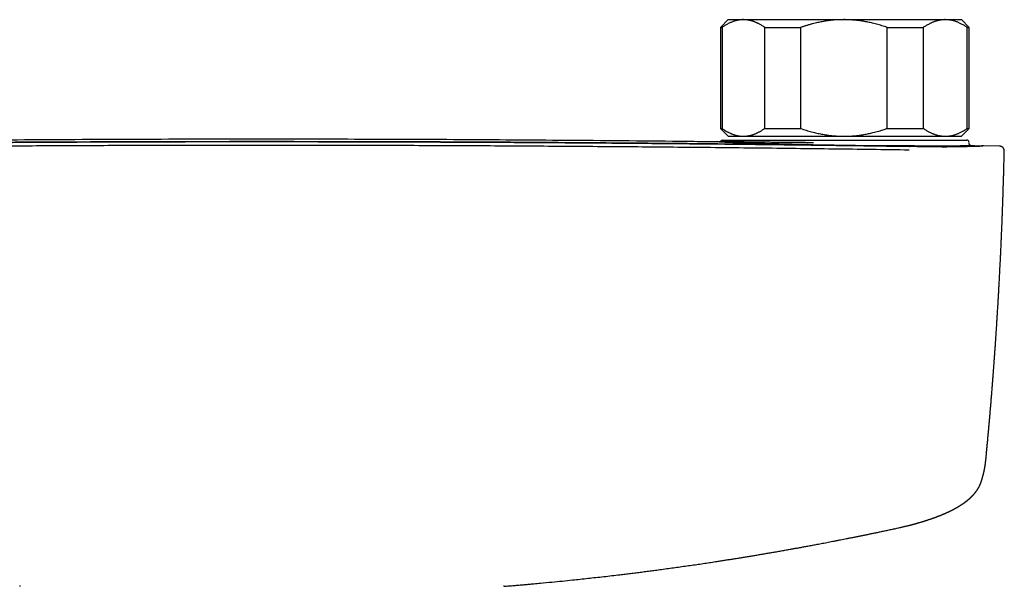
# Model space of a CAD drawing. Header units: millimetres. Extents: x 8 to 749, y 12 to 447.
# Tile 12 of 29: x 358 to 485, y 198 to 271. Entities that reach past the tile are written whole.
import ezdxf

# ---------------------------------------------------------------- set-up
doc = ezdxf.new("R2010")
doc.units = ezdxf.units.MM

msp = doc.modelspace()

# ---------------------------------------------------------------- linework, layer by layer
at = {"color": 7, "linetype": 'Continuous', "lineweight": 30}
for p, q in [((449.16, 270.86), (448.16, 269.86)), ((449.16, 270.86), (451.1, 270.86)), ((451.1, 270.86), (464.03, 270.86)), ((464.03, 270.86), (477.08, 270.86)), ((477.08, 270.86), (479.16, 270.86)), ((480.16, 269.86), (479.16, 270.86)), ((448.16, 269.86), (448.16, 256.86)), ((448.16, 269.86), (448.36, 269.86)), ((448.36, 269.86), (448.36, 256.86)), ((453.85, 269.86), (458.47, 269.86)), ((453.85, 256.86), (453.85, 269.86)), ((458.47, 269.86), (458.47, 256.86)), ((469.6, 269.86), (474.26, 269.86)), ((469.6, 256.86), (469.6, 269.86)), ((474.26, 269.86), (474.26, 256.86)), ((479.91, 256.86), (479.91, 269.86)), ((479.91, 269.86), (480.16, 269.86)), ((480.16, 256.86), (480.16, 269.86)), ((448.16, 256.86), (449.16, 255.86)), ((448.16, 256.86), (448.36, 256.86)), ((453.85, 256.86), (458.47, 256.86)), ((469.6, 256.86), (474.26, 256.86)), ((479.16, 255.86), (480.16, 256.86)), ((479.91, 256.86), (480.16, 256.86)), ((448.46, 255.36), (479.86, 255.36)), ((449.16, 255.86), (451.1, 255.86)), ((451.1, 255.86), (464.03, 255.86)), ((464.03, 255.86), (477.08, 255.86)), ((477.08, 255.86), (479.16, 255.86)), ((480.16, 254.9), (480.15, 254.92)), ((480.16, 254.92), (480.16, 255.02)), ((473.41, 254.54), (473.16, 254.54)), ((480.68, 254.63), (480.37, 254.64)), ((480.69, 254.63), (480.68, 254.63)), ((481.98, 254.61), (481.97, 254.61)), ((484.08, 254.57), (481.99, 254.61)), ((484.08, 254.57), (484.08, 254.57)), ((484.68, 253.95), (484.68, 253.95)), ((358.07, 197.92), (357.97, 197.93)), ((420.34, 197.93), (420.25, 197.92))]:
    msp.add_line(p, q, dxfattribs=at)
at = {"color": 7, "linetype": 'Continuous', "lineweight": 30, "flags": 128}
msp.add_lwpolyline([(472.19, 254.55), (472.19, 254.56), (472.19, 254.56)], dxfattribs=at)
at = {"color": 7, "linetype": 'Continuous', "lineweight": 30}
for centre, start, end in [((448.46, 255.06), 90, 146.1465), ((479.86, 255.06), 0, 90)]:
    msp.add_arc(centre, 0.3, start, end, dxfattribs=at)
for points, knots in [([(451.1, 270.86), (451.07, 270.86), (450.98, 270.86), (450.83, 270.85), (450.65, 270.83), (450.48, 270.8), (450.3, 270.77), (450.12, 270.73), (449.95, 270.68), (449.77, 270.62), (449.6, 270.55), (449.43, 270.48), (449.25, 270.39), (449.07, 270.3), (448.89, 270.2), (448.71, 270.09), (448.54, 269.98), (448.42, 269.9), (448.36, 269.86)], [0, 0, 0, 0, 0.034083, 0.097391, 0.160725, 0.224069, 0.287405, 0.350715, 0.414003, 0.477313, 0.540632, 0.603946, 0.667238, 0.733776, 0.800332, 0.866897, 0.933458, 1, 1, 1, 1]), ([(453.85, 269.86), (453.78, 269.91), (453.63, 270.01), (453.44, 270.13), (453.27, 270.23), (453.12, 270.31), (452.98, 270.38), (452.86, 270.44), (452.74, 270.49), (452.63, 270.54), (452.52, 270.59), (452.4, 270.63), (452.29, 270.66), (452.18, 270.7), (452.05, 270.74), (451.91, 270.77), (451.75, 270.8), (451.59, 270.83), (451.43, 270.84), (451.27, 270.85), (451.16, 270.86), (451.1, 270.86)], [0, 0, 0, 0, 0.081942, 0.163883, 0.218632, 0.273383, 0.328131, 0.369386, 0.41064, 0.451925, 0.493209, 0.534004, 0.574798, 0.615626, 0.656453, 0.713592, 0.770737, 0.827876, 0.885248, 0.942628, 1, 1, 1, 1]), ([(464.03, 270.86), (463.91, 270.86), (463.66, 270.85), (463.29, 270.84), (462.92, 270.82), (462.55, 270.78), (462.2, 270.75), (461.87, 270.7), (461.56, 270.65), (461.25, 270.6), (460.95, 270.54), (460.65, 270.48), (460.32, 270.4), (459.97, 270.32), (459.59, 270.21), (459.21, 270.1), (458.84, 269.98), (458.59, 269.9), (458.47, 269.86)], [0, 0, 0, 0, 0.065449, 0.130926, 0.196415, 0.261894, 0.327345, 0.382403, 0.437466, 0.492525, 0.54654, 0.60056, 0.654576, 0.723644, 0.792733, 0.861832, 0.930927, 1, 1, 1, 1]), ([(469.6, 269.86), (469.49, 269.9), (469.26, 269.97), (468.92, 270.08), (468.57, 270.19), (468.22, 270.28), (467.89, 270.37), (467.58, 270.44), (467.28, 270.51), (466.98, 270.57), (466.69, 270.62), (466.39, 270.67), (466.07, 270.72), (465.72, 270.76), (465.34, 270.8), (464.97, 270.83), (464.59, 270.85), (464.28, 270.86), (464.09, 270.86), (464.03, 270.86)], [0, 0, 0, 0, 0.063626, 0.127269, 0.190915, 0.254554, 0.318177, 0.37151, 0.424847, 0.47818, 0.530958, 0.583741, 0.636519, 0.702912, 0.769334, 0.835765, 0.902186, 0.968576, 1, 1, 1, 1]), ([(477.08, 270.86), (477.05, 270.86), (476.96, 270.86), (476.8, 270.85), (476.62, 270.83), (476.44, 270.8), (476.26, 270.77), (476.09, 270.73), (475.93, 270.68), (475.77, 270.64), (475.62, 270.58), (475.48, 270.52), (475.33, 270.46), (475.17, 270.39), (475, 270.3), (474.81, 270.2), (474.63, 270.09), (474.44, 269.98), (474.32, 269.9), (474.26, 269.86)], [0, 0, 0, 0, 0.034083, 0.097391, 0.160725, 0.224069, 0.287405, 0.350714, 0.403934, 0.457159, 0.510379, 0.562664, 0.614953, 0.667239, 0.733776, 0.800332, 0.866897, 0.933458, 1, 1, 1, 1]), ([(479.91, 269.86), (479.85, 269.9), (479.73, 269.98), (479.55, 270.09), (479.37, 270.2), (479.18, 270.3), (479.01, 270.38), (478.85, 270.46), (478.69, 270.53), (478.54, 270.59), (478.38, 270.64), (478.23, 270.69), (478.06, 270.74), (477.88, 270.78), (477.68, 270.81), (477.48, 270.84), (477.28, 270.85), (477.15, 270.86), (477.08, 270.86)], [0, 0, 0, 0, 0.065617, 0.131252, 0.19689, 0.262521, 0.328134, 0.383158, 0.438187, 0.493212, 0.547625, 0.602042, 0.656455, 0.725142, 0.793864, 0.862595, 0.931314, 1, 1, 1, 1]), ([(448.36, 256.86), (448.43, 256.81), (448.58, 256.71), (448.77, 256.58), (448.94, 256.48), (449.09, 256.4), (449.23, 256.33), (449.35, 256.27), (449.47, 256.22), (449.58, 256.17), (449.71, 256.12), (449.87, 256.06), (450.04, 256.01), (450.22, 255.96), (450.39, 255.92), (450.57, 255.89), (450.75, 255.87), (450.93, 255.86), (451.05, 255.86), (451.1, 255.86)], [0, 0, 0, 0, 0.081942, 0.163884, 0.218632, 0.273385, 0.328133, 0.369387, 0.410642, 0.451927, 0.493211, 0.556283, 0.61937, 0.682456, 0.745526, 0.809135, 0.872763, 0.936391, 1, 1, 1, 1]), ([(451.1, 255.86), (451.14, 255.86), (451.22, 255.86), (451.35, 255.86), (451.5, 255.88), (451.64, 255.89), (451.79, 255.92), (451.94, 255.95), (452.07, 255.98), (452.2, 256.02), (452.31, 256.05), (452.42, 256.09), (452.53, 256.13), (452.63, 256.17), (452.74, 256.22), (452.85, 256.27), (452.97, 256.33), (453.11, 256.4), (453.26, 256.48), (453.41, 256.56), (453.55, 256.66), (453.7, 256.75), (453.8, 256.82), (453.85, 256.86)], [0, 0, 0, 0, 0.034083, 0.086761, 0.139444, 0.192122, 0.244984, 0.297852, 0.350715, 0.390615, 0.430516, 0.470448, 0.51038, 0.549581, 0.588783, 0.628011, 0.667239, 0.722631, 0.778028, 0.83342, 0.888946, 0.944474, 1, 1, 1, 1]), ([(458.47, 256.86), (458.58, 256.82), (458.82, 256.74), (459.18, 256.62), (459.53, 256.52), (459.89, 256.42), (460.23, 256.33), (460.56, 256.25), (460.86, 256.19), (461.17, 256.13), (461.48, 256.07), (461.78, 256.02), (462.11, 255.98), (462.48, 255.94), (462.86, 255.9), (463.25, 255.88), (463.64, 255.86), (463.9, 255.86), (464.03, 255.86)], [0, 0, 0, 0, 0.0656167, 0.1312516, 0.1968903, 0.2625206, 0.3281335, 0.3831583, 0.4381873, 0.4932116, 0.5476246, 0.6020424, 0.656455, 0.7251424, 0.7938638, 0.8625954, 0.9313145, 1, 1, 1, 1]), ([(464.03, 255.86), (464.09, 255.86), (464.27, 255.86), (464.57, 255.86), (464.93, 255.88), (465.29, 255.91), (465.65, 255.94), (465.99, 255.98), (466.31, 256.03), (466.61, 256.08), (466.91, 256.13), (467.2, 256.19), (467.49, 256.25), (467.81, 256.32), (468.15, 256.41), (468.52, 256.51), (468.88, 256.62), (469.24, 256.73), (469.48, 256.82), (469.6, 256.86)], [0, 0, 0, 0, 0.031424, 0.094899, 0.158401, 0.221913, 0.285416, 0.348893, 0.402256, 0.455625, 0.508989, 0.561409, 0.613834, 0.666254, 0.732989, 0.799742, 0.866504, 0.933261, 1, 1, 1, 1]), ([(474.26, 256.86), (474.32, 256.82), (474.44, 256.74), (474.62, 256.62), (474.8, 256.52), (474.98, 256.42), (475.16, 256.33), (475.32, 256.25), (475.48, 256.19), (475.63, 256.13), (475.79, 256.07), (475.94, 256.02), (476.11, 255.98), (476.29, 255.94), (476.49, 255.9), (476.69, 255.88), (476.89, 255.86), (477.02, 255.86), (477.08, 255.86)], [0, 0, 0, 0, 0.0656167, 0.1312516, 0.1968903, 0.2625206, 0.3281335, 0.3831583, 0.4381873, 0.4932116, 0.5476246, 0.6020424, 0.656455, 0.7251424, 0.7938638, 0.8625954, 0.9313145, 1, 1, 1, 1]), ([(477.08, 255.86), (477.12, 255.86), (477.21, 255.86), (477.37, 255.87), (477.55, 255.88), (477.73, 255.91), (477.91, 255.94), (478.08, 255.98), (478.24, 256.03), (478.4, 256.08), (478.55, 256.13), (478.69, 256.19), (478.84, 256.25), (479, 256.32), (479.17, 256.41), (479.36, 256.51), (479.54, 256.62), (479.73, 256.73), (479.85, 256.82), (479.91, 256.86)], [0, 0, 0, 0, 0.034083, 0.097391, 0.160725, 0.224069, 0.287405, 0.350714, 0.403934, 0.457159, 0.510379, 0.562664, 0.614953, 0.667239, 0.733776, 0.800332, 0.866897, 0.933458, 1, 1, 1, 1]), ([(472.19, 254.55), (472.12, 254.55), (471.98, 254.56), (471.77, 254.56), (471.57, 254.56), (471.38, 254.57), (471.2, 254.57), (471.03, 254.57), (470.86, 254.57), (470.71, 254.57), (470.56, 254.58), (470.41, 254.58), (470.28, 254.58), (470.15, 254.58), (470.04, 254.58), (469.89, 254.59), (469.72, 254.59), (469.5, 254.59), (469.29, 254.59), (469.07, 254.6), (468.76, 254.6), (468.36, 254.61), (467.87, 254.61), (467.37, 254.62), (466.45, 254.63), (465.1, 254.65), (463.22, 254.68), (461.22, 254.7), (459.11, 254.73), (456.77, 254.76), (454.18, 254.79), (451.35, 254.82), (448.52, 254.85), (445.67, 254.88), (442.81, 254.91), (439.92, 254.93), (437.03, 254.96), (434.14, 254.98), (431.25, 255), (428.36, 255.02), (425.47, 255.04), (422.58, 255.06), (419.69, 255.08), (416.8, 255.09), (413.91, 255.1), (411.01, 255.12), (408.12, 255.13), (405.31, 255.13), (402.58, 255.14), (399.93, 255.15), (397.27, 255.15), (394.62, 255.15), (391.97, 255.16), (389.24, 255.16), (386.43, 255.16), (383.54, 255.15), (380.66, 255.15), (377.77, 255.15), (374.9, 255.14), (372.05, 255.13), (369.21, 255.12), (366.38, 255.11), (363.53, 255.1), (360.65, 255.09), (357.76, 255.07), (354.87, 255.06), (351.98, 255.04), (349.09, 255.02), (346.2, 255), (343.31, 254.97), (340.42, 254.95), (337.53, 254.93), (334.65, 254.9), (331.76, 254.87), (328.87, 254.84), (325.99, 254.81), (323.08, 254.78), (320.14, 254.74), (317.18, 254.71), (314.56, 254.67), (312.27, 254.64), (310.89, 254.62), (310.08, 254.61), (309.86, 254.61), (309.63, 254.61), (309.46, 254.6), (309.33, 254.6), (309.25, 254.6), (309.17, 254.6), (309.09, 254.6), (309, 254.6), (308.9, 254.6), (308.79, 254.59), (308.68, 254.59), (308.56, 254.59), (308.43, 254.59), (308.29, 254.59), (308.14, 254.58), (307.98, 254.58), (307.82, 254.58), (307.64, 254.58), (307.46, 254.58), (307.26, 254.57), (307.05, 254.57), (306.83, 254.57), (306.6, 254.56), (306.37, 254.56), (306.2, 254.56), (306.12, 254.56)], [0, 0, 0, 0, 0.0013015, 0.0025511, 0.0037486, 0.0048941, 0.0059875, 0.007029, 0.0080184, 0.0089558, 0.0098821, 0.0107512, 0.0115633, 0.0123183, 0.0130162, 0.013657, 0.0149283, 0.0162083, 0.0175018, 0.0188089, 0.0201294, 0.023116, 0.0261096, 0.0291031, 0.0320966, 0.0427879, 0.0534791, 0.0662067, 0.0789343, 0.0916619, 0.1087077, 0.1257536, 0.1427994, 0.1598453, 0.177239, 0.1946327, 0.2120264, 0.2294202, 0.2468139, 0.2642076, 0.2816013, 0.298995, 0.3163887, 0.3337825, 0.3511762, 0.3685699, 0.3859637, 0.4033574, 0.4193017, 0.4352459, 0.4511902, 0.4671345, 0.4830788, 0.4990231, 0.5163789, 0.5337347, 0.5510905, 0.5684463, 0.5858022, 0.6028481, 0.619894, 0.6369399, 0.6539858, 0.6713796, 0.6887733, 0.7061671, 0.7235609, 0.7409547, 0.7583485, 0.7757423, 0.7931361, 0.8105298, 0.8279236, 0.8453174, 0.8627112, 0.880105, 0.8974988, 0.9153565, 0.9332141, 0.9510718, 0.9628578, 0.9746439, 0.9760737, 0.9774609, 0.9788055, 0.9801074, 0.9806072, 0.9811005, 0.9815872, 0.9820758, 0.9826101, 0.9831959, 0.9838333, 0.9845223, 0.985263, 0.9860552, 0.9868991, 0.9877945, 0.9887416, 0.9897402, 0.9907905, 0.9918924, 0.993102, 0.9943684, 0.9956913, 0.9970709, 0.9985071, 1, 1, 1, 1]), ([(306.12, 254.56), (308.05, 254.59), (311.91, 254.64), (317.71, 254.72), (323.52, 254.79), (329.32, 254.85), (335.13, 254.91), (340.94, 254.96), (346.76, 255), (352.34, 255.04), (357.69, 255.07), (362.81, 255.1), (367.93, 255.12), (372.85, 255.14), (377.56, 255.15), (381.89, 255.16), (385.3, 255.16), (387.46, 255.16), (388.41, 255.16), (388.79, 255.16), (388.93, 255.16), (388.98, 255.16), (389.02, 255.16), (389.07, 255.16), (389.11, 255.16), (389.27, 255.16), (389.57, 255.16), (390.01, 255.16), (390.49, 255.16), (391.02, 255.16), (391.59, 255.16), (392.2, 255.16), (392.84, 255.16), (393.53, 255.16), (394.26, 255.16), (395.01, 255.16), (395.79, 255.16), (396.61, 255.15), (397.47, 255.15), (398.37, 255.15), (399.29, 255.15), (400.25, 255.15), (401.25, 255.15), (402.29, 255.14), (403.38, 255.14), (404.52, 255.14), (405.69, 255.14), (406.9, 255.13), (408.16, 255.13), (409.45, 255.12), (410.78, 255.12), (412.15, 255.11), (413.56, 255.11), (415.01, 255.1), (416.5, 255.09), (418.03, 255.09), (419.59, 255.08), (421.21, 255.07), (422.89, 255.06), (424.62, 255.05), (426.19, 255.04), (427.58, 255.03), (428.74, 255.02), (429.55, 255.02), (430, 255.01), (430.15, 255.01), (430.29, 255.01), (430.43, 255.01), (430.58, 255.01), (431.33, 255), (432.69, 254.99), (434.64, 254.98), (436.54, 254.96), (438.41, 254.95), (440.23, 254.93), (442, 254.92), (443.73, 254.9), (445.41, 254.88), (447.07, 254.87), (448.71, 254.85), (450.31, 254.83), (451.88, 254.82), (453.41, 254.8), (454.9, 254.78), (456.35, 254.77), (457.76, 254.75), (459.14, 254.73), (460.47, 254.72), (461.77, 254.7), (463.03, 254.68), (464.25, 254.67), (465.43, 254.65), (466.61, 254.64), (467.79, 254.62), (468.95, 254.6), (470.08, 254.59), (471.15, 254.57), (471.85, 254.56), (472.19, 254.56)], [0, 0, 0, 0, 0.0350024, 0.0700045, 0.1050063, 0.1400079, 0.1750092, 0.2100101, 0.2450107, 0.2800108, 0.3108105, 0.3416099, 0.3724088, 0.4032073, 0.4303097, 0.4574116, 0.4812609, 0.4917546, 0.4963718, 0.4984033, 0.4986693, 0.4989354, 0.4992014, 0.4994675, 0.4997335, 0.4999995, 0.502377, 0.5050208, 0.5079309, 0.5111072, 0.5145498, 0.51819, 0.5220872, 0.5262411, 0.5306519, 0.5351179, 0.5398195, 0.5447568, 0.5499298, 0.5553384, 0.5608799, 0.5666487, 0.5726448, 0.5788683, 0.5854531, 0.5922746, 0.5993328, 0.6066277, 0.6141593, 0.6219276, 0.6299326, 0.6381743, 0.6466526, 0.6553677, 0.6643195, 0.673508, 0.6829331, 0.692595, 0.7027607, 0.713176, 0.7238407, 0.731016, 0.7383, 0.7447999, 0.7456573, 0.7465161, 0.7473764, 0.7482381, 0.7491013, 0.7499659, 0.7619092, 0.7736222, 0.7851051, 0.7963579, 0.8073805, 0.8179822, 0.828362, 0.8385197, 0.8484554, 0.8583651, 0.8680436, 0.8774909, 0.8867071, 0.8956921, 0.904446, 0.9129687, 0.9212603, 0.9293207, 0.93715, 0.9447481, 0.9521151, 0.959251, 0.9661557, 0.9734839, 0.9805324, 0.9873013, 0.9937905, 1, 1, 1, 1]), ([(448.04, 255.12), (446.95, 255.13), (443.38, 255.18), (437.34, 255.24), (430.13, 255.3), (423.13, 255.35), (416.34, 255.4), (409.54, 255.43), (402.75, 255.45), (395.95, 255.47), (388.95, 255.47), (381.75, 255.47), (374.33, 255.45), (366.92, 255.42), (359.51, 255.38), (352.1, 255.33), (344.68, 255.27), (337.48, 255.2), (332.67, 255.15), (330.33, 255.12), (330.26, 255.12)], [0, 0, 0, 0, 0.027952, 0.090885, 0.153819, 0.211508, 0.269198, 0.326888, 0.384578, 0.442268, 0.499959, 0.562894, 0.625828, 0.688763, 0.751698, 0.814632, 0.877566, 0.940499, 0.998188, 1, 1, 1, 1]), ([(460.03, 254.76), (459.81, 254.76), (459.39, 254.77), (458.76, 254.78), (458.14, 254.8), (457.53, 254.81), (456.87, 254.82), (456.19, 254.84), (455.48, 254.86), (454.78, 254.88), (454.16, 254.89), (453.6, 254.91), (453.1, 254.92), (452.62, 254.93), (452.17, 254.95), (451.73, 254.96), (451.31, 254.97), (450.91, 254.99), (450.54, 255), (450.2, 255.01), (449.88, 255.02), (449.58, 255.03), (449.31, 255.04), (449.06, 255.05), (448.84, 255.06), (448.64, 255.07), (448.47, 255.08), (448.33, 255.09), (448.21, 255.09), (448.11, 255.1), (448.04, 255.1), (447.99, 255.11), (447.98, 255.11), (448, 255.11), (448.02, 255.12), (448.03, 255.12)], [0, 0, 0, 0, 0.029296, 0.058686, 0.088226, 0.11797, 0.14797, 0.184953, 0.221961, 0.259087, 0.296425, 0.326219, 0.355881, 0.385459, 0.414999, 0.44455, 0.474299, 0.503805, 0.533119, 0.562299, 0.5914, 0.620412, 0.64952, 0.678779, 0.708247, 0.737979, 0.767413, 0.796847, 0.826321, 0.855869, 0.885526, 0.923266, 0.960642, 0.99772, 1, 1, 1, 1]), ([(448.21, 255.22), (448.2, 255.22), (448.19, 255.2), (448.16, 255.18), (448.14, 255.16), (448.12, 255.15), (448.1, 255.14), (448.09, 255.13), (448.07, 255.13), (448.06, 255.12), (448.05, 255.12), (448.05, 255.12), (448.04, 255.12), (448.04, 255.12), (448.03, 255.12), (448.03, 255.12), (448.02, 255.12), (448.02, 255.12), (448.02, 255.12), (448.02, 255.12), (448.02, 255.12)], [0, 0, 0, 0, 0.037801, 0.086356, 0.128787, 0.165319, 0.200331, 0.23927, 0.299328, 0.343453, 0.379222, 0.413687, 0.446856, 0.478736, 0.509337, 0.60682, 0.699363, 0.79615, 0.897197, 1, 1, 1, 1]), ([(448.21, 255.22), (448.21, 255.22), (448.21, 255.22), (448.25, 255.22), (448.33, 255.21), (448.47, 255.21), (448.66, 255.2), (448.89, 255.19), (449.16, 255.19), (449.49, 255.18), (449.88, 255.18), (450.33, 255.17), (450.85, 255.16), (451.44, 255.15), (452.06, 255.14), (452.69, 255.14), (453.32, 255.13), (454.01, 255.12), (454.74, 255.11), (455.52, 255.1), (456.35, 255.09), (457.22, 255.09), (458.14, 255.08), (459.11, 255.07), (459.77, 255.06), (460.11, 255.06)], [0, 0, 0, 0, 0.024326, 0.061858, 0.101348, 0.142794, 0.1862, 0.225788, 0.266878, 0.30947, 0.353564, 0.399162, 0.446263, 0.494868, 0.544978, 0.586151, 0.628287, 0.671385, 0.715446, 0.76047, 0.806455, 0.853401, 0.901308, 0.950174, 1, 1, 1, 1]), ([(480.4, 254.63), (480.4, 254.63), (480.4, 254.63), (480.4, 254.63), (480.39, 254.63), (480.39, 254.63), (480.39, 254.63), (480.38, 254.63), (480.37, 254.63), (480.36, 254.64), (480.35, 254.64), (480.34, 254.65), (480.32, 254.66), (480.3, 254.66), (480.29, 254.67), (480.28, 254.68), (480.27, 254.69), (480.25, 254.7), (480.23, 254.72), (480.21, 254.75), (480.19, 254.77), (480.18, 254.81), (480.17, 254.84), (480.16, 254.87), (480.16, 254.89), (480.16, 254.9)], [0, 0, 0, 0, 0.0421224, 0.1273611, 0.2050908, 0.2753361, 0.3381318, 0.3936065, 0.4451847, 0.4887905, 0.5312367, 0.572842, 0.617401, 0.6371619, 0.6582043, 0.6806298, 0.7045175, 0.7307519, 0.7603095, 0.798399, 0.8448007, 0.8847123, 0.9285155, 0.9755963, 1, 1, 1, 1]), ([(472.44, 254.07), (470.82, 254.09), (467.58, 254.14), (462.72, 254.2), (457.85, 254.26), (452.98, 254.32), (448.11, 254.37), (443.33, 254.42), (438.65, 254.46), (434.05, 254.5), (429.45, 254.53), (424.85, 254.56), (420.25, 254.59), (415.65, 254.61), (411.05, 254.63), (406.44, 254.65), (401.84, 254.66), (397.26, 254.67), (392.71, 254.67), (388.19, 254.67), (383.67, 254.67), (379.12, 254.67), (374.54, 254.66), (369.94, 254.64), (365.33, 254.63), (360.73, 254.6), (356.16, 254.58), (351.61, 254.55), (347.1, 254.52), (342.58, 254.49), (338.03, 254.45), (333.46, 254.41), (328.86, 254.36), (324.25, 254.31), (319.66, 254.26), (315.06, 254.2), (310.46, 254.14), (307.4, 254.09), (305.87, 254.07)], [0, 0, 0, 0, 0.029268, 0.058536, 0.087804, 0.117072, 0.14634, 0.175609, 0.203205, 0.230802, 0.258399, 0.285995, 0.313592, 0.341189, 0.368786, 0.396384, 0.423981, 0.451578, 0.478683, 0.505788, 0.532892, 0.559997, 0.587594, 0.615192, 0.642789, 0.670387, 0.697984, 0.725088, 0.752193, 0.779297, 0.806401, 0.834059, 0.861716, 0.889373, 0.91703, 0.944687, 0.972343, 1, 1, 1, 1]), ([(480.4, 254.63), (480.4, 254.63), (480.41, 254.63), (480.43, 254.63), (480.44, 254.63), (480.45, 254.62), (480.45, 254.62), (480.44, 254.62), (480.42, 254.62), (480.38, 254.62), (480.34, 254.61), (480.29, 254.61), (480.23, 254.61), (480.16, 254.61), (480.08, 254.61), (479.99, 254.61), (479.9, 254.6), (479.8, 254.6), (479.7, 254.6), (479.58, 254.6), (479.46, 254.6), (479.32, 254.6), (479.17, 254.6), (479.01, 254.6), (478.84, 254.59), (478.66, 254.59), (478.48, 254.59), (478.29, 254.59), (478.1, 254.59), (477.9, 254.59), (477.71, 254.59), (477.5, 254.59), (477.29, 254.59), (477.06, 254.59), (476.83, 254.59), (476.57, 254.59), (476.31, 254.59), (476.04, 254.59), (475.76, 254.59), (475.48, 254.59), (475.19, 254.59), (474.91, 254.59), (474.63, 254.59), (474.35, 254.59), (474.06, 254.59), (473.76, 254.59), (473.46, 254.59), (473.13, 254.6), (472.79, 254.6), (472.45, 254.6), (472.1, 254.6), (471.75, 254.6), (471.39, 254.61), (471.04, 254.61), (470.69, 254.61), (470.36, 254.61), (470.01, 254.62), (469.67, 254.62), (469.32, 254.62), (469.09, 254.62), (468.97, 254.63)], [0, 0, 0, 0, 0.004478, 0.021159, 0.037793, 0.054383, 0.070935, 0.087455, 0.105447, 0.123497, 0.141614, 0.159804, 0.178074, 0.196431, 0.214719, 0.231446, 0.248179, 0.264925, 0.281694, 0.298495, 0.315338, 0.33374, 0.352083, 0.370379, 0.388642, 0.406883, 0.425114, 0.443484, 0.460289, 0.477016, 0.493677, 0.51028, 0.526836, 0.543354, 0.561413, 0.579498, 0.59762, 0.61579, 0.634019, 0.652319, 0.670584, 0.687297, 0.704012, 0.720738, 0.737483, 0.754254, 0.771061, 0.789433, 0.807767, 0.826074, 0.844364, 0.862649, 0.880938, 0.899361, 0.916233, 0.933053, 0.949831, 0.966576, 0.983296, 1, 1, 1, 1]), ([(472.19, 254.56), (472.29, 254.56), (472.4, 254.55), (472.5, 254.55), (472.51, 254.55)], [0, 0, 0, 0, 0.903706, 1, 1, 1, 1]), ([(473.16, 254.54), (473.15, 254.54), (473.04, 254.55), (472.83, 254.55), (472.62, 254.55), (472.51, 254.55)], [0, 0, 0, 0, 0.022258, 0.510778, 1, 1, 1, 1]), ([(473.41, 254.54), (473.48, 254.54), (473.64, 254.54), (473.9, 254.54), (474.18, 254.53), (474.47, 254.53), (474.77, 254.53), (475.06, 254.52), (475.35, 254.52), (475.64, 254.52), (475.93, 254.52), (476.23, 254.52), (476.51, 254.51), (476.8, 254.51), (477.05, 254.51), (477.21, 254.51), (477.28, 254.51)], [0, 0, 0, 0, 0.049905, 0.116768, 0.183574, 0.257009, 0.330403, 0.403771, 0.477124, 0.550474, 0.628275, 0.706094, 0.783942, 0.861827, 0.93976, 1, 1, 1, 1]), ([(481.44, 254.55), (481.43, 254.55), (481.42, 254.55), (481.4, 254.55), (481.38, 254.54), (481.36, 254.54), (481.33, 254.54), (481.29, 254.54), (481.23, 254.54), (481.17, 254.54), (481.09, 254.53), (481, 254.53), (480.9, 254.53), (480.79, 254.53), (480.68, 254.52), (480.55, 254.52), (480.41, 254.52), (480.26, 254.52), (480.1, 254.52), (479.93, 254.51), (479.75, 254.51), (479.57, 254.51), (479.38, 254.51), (479.18, 254.51), (478.98, 254.51), (478.78, 254.51), (478.57, 254.51), (478.36, 254.51), (478.15, 254.51), (477.93, 254.51), (477.71, 254.51), (477.5, 254.51), (477.35, 254.51), (477.28, 254.51)], [0, 0, 0, 0, 0.01798, 0.03641, 0.055663, 0.075676, 0.096237, 0.117138, 0.15021, 0.183367, 0.216617, 0.252353, 0.288184, 0.324067, 0.359963, 0.395863, 0.433942, 0.472029, 0.510129, 0.548247, 0.586389, 0.624563, 0.660593, 0.696664, 0.732784, 0.768959, 0.805198, 0.838173, 0.871111, 0.904014, 0.936884, 0.969726, 1, 1, 1, 1]), ([(480.99, 254.53), (480.99, 254.53), (480.98, 254.54), (480.96, 254.55), (480.94, 254.56), (480.92, 254.57), (480.91, 254.58), (480.89, 254.59), (480.88, 254.59), (480.86, 254.6), (480.85, 254.6), (480.83, 254.61), (480.81, 254.62), (480.79, 254.62), (480.77, 254.62), (480.75, 254.63), (480.73, 254.63), (480.72, 254.63), (480.7, 254.63), (480.69, 254.63), (480.69, 254.63)], [0, 0, 0, 0, 0.010371, 0.029904, 0.052226, 0.073927, 0.094283, 0.122725, 0.149976, 0.178966, 0.210017, 0.270895, 0.338597, 0.413207, 0.494788, 0.583387, 0.677272, 0.777989, 0.885559, 1, 1, 1, 1]), ([(481.39, 254.57), (481.38, 254.57), (481.36, 254.57), (481.33, 254.57), (481.28, 254.57), (481.23, 254.57), (481.17, 254.57), (481.11, 254.56), (481.03, 254.56), (480.98, 254.56), (480.94, 254.56), (480.94, 254.56)], [0, 0, 0, 0, 0.11465, 0.232703, 0.35442, 0.478316, 0.602891, 0.727098, 0.851052, 0.987474, 1, 1, 1, 1]), ([(481.97, 254.61), (481.97, 254.61), (481.96, 254.61), (481.96, 254.61), (481.95, 254.61), (481.95, 254.61), (481.94, 254.61), (481.93, 254.61), (481.93, 254.61), (481.92, 254.61), (481.92, 254.61), (481.91, 254.61), (481.91, 254.61), (481.9, 254.6), (481.9, 254.6), (481.89, 254.6), (481.88, 254.6), (481.86, 254.6), (481.84, 254.6), (481.82, 254.6), (481.8, 254.6), (481.78, 254.6), (481.76, 254.6), (481.75, 254.6), (481.73, 254.6), (481.71, 254.59), (481.69, 254.59), (481.68, 254.59), (481.67, 254.59), (481.66, 254.59), (481.65, 254.59), (481.64, 254.59), (481.63, 254.59), (481.62, 254.59), (481.61, 254.59), (481.59, 254.59), (481.58, 254.59), (481.56, 254.59), (481.55, 254.58), (481.53, 254.58), (481.51, 254.58), (481.49, 254.58), (481.46, 254.58), (481.44, 254.58), (481.42, 254.58), (481.4, 254.58), (481.39, 254.57)], [0, 0, 0, 0, 0.016901, 0.040731, 0.063373, 0.084828, 0.103968, 0.122053, 0.139081, 0.155054, 0.16997, 0.18383, 0.196634, 0.208381, 0.219247, 0.230057, 0.27302, 0.317415, 0.36262, 0.408172, 0.453723, 0.483302, 0.512876, 0.541899, 0.570002, 0.597187, 0.623453, 0.6488, 0.659149, 0.670602, 0.683158, 0.696819, 0.711583, 0.727159, 0.743801, 0.761509, 0.780284, 0.800497, 0.821818, 0.844245, 0.867781, 0.892426, 0.917712, 0.944069, 0.971498, 1, 1, 1, 1]), ([(481.94, 254.6), (481.94, 254.6), (481.94, 254.6), (481.94, 254.6), (481.94, 254.6), (481.94, 254.6), (481.93, 254.6), (481.93, 254.6), (481.93, 254.6), (481.93, 254.6), (481.93, 254.6), (481.92, 254.6), (481.92, 254.6), (481.91, 254.6), (481.91, 254.59), (481.91, 254.59), (481.9, 254.59), (481.9, 254.59), (481.9, 254.59), (481.89, 254.59), (481.89, 254.59), (481.88, 254.59), (481.87, 254.59), (481.86, 254.59), (481.85, 254.59), (481.84, 254.59), (481.83, 254.59), (481.82, 254.59), (481.81, 254.58), (481.8, 254.58), (481.79, 254.58), (481.78, 254.58), (481.77, 254.58), (481.76, 254.58), (481.75, 254.58), (481.73, 254.58), (481.72, 254.57), (481.7, 254.57), (481.68, 254.57), (481.66, 254.57), (481.63, 254.57), (481.61, 254.56), (481.58, 254.56), (481.56, 254.56), (481.53, 254.56), (481.5, 254.55), (481.47, 254.55), (481.45, 254.55), (481.44, 254.55)], [0, 0, 0, 0, 0.010722, 0.025567, 0.041097, 0.057073, 0.072647, 0.087747, 0.102373, 0.116525, 0.130202, 0.151099, 0.170782, 0.189251, 0.206504, 0.222542, 0.234292, 0.245339, 0.256456, 0.267908, 0.279695, 0.301752, 0.324895, 0.349123, 0.374437, 0.400837, 0.428324, 0.445032, 0.462392, 0.480608, 0.49968, 0.519609, 0.540396, 0.56204, 0.584541, 0.611309, 0.639198, 0.66821, 0.698345, 0.729604, 0.761989, 0.7955, 0.827209, 0.859867, 0.893473, 0.92803, 0.963539, 1, 1, 1, 1]), ([(481.98, 254.61), (481.98, 254.61), (481.98, 254.61), (481.98, 254.61), (481.98, 254.61)], [0, 0, 0, 0, 0.139091, 1, 1, 1, 1]), ([(482.31, 214.26), (482.31, 214.26), (482.32, 214.28), (482.32, 214.33), (482.33, 214.39), (482.33, 214.47), (482.34, 214.54), (482.35, 214.64), (482.36, 214.76), (482.38, 214.91), (482.39, 215.08), (482.41, 215.28), (482.43, 215.5), (482.45, 215.72), (482.48, 216.03), (482.52, 216.45), (482.57, 216.97), (482.6, 217.35), (482.62, 217.58), (482.63, 217.66), (482.64, 217.75), (482.65, 217.83), (482.65, 217.91), (482.66, 217.99), (482.67, 218.06), (482.67, 218.13), (482.68, 218.19), (482.68, 218.23), (482.69, 218.26), (482.69, 218.29), (482.69, 218.31), (482.69, 218.34), (482.7, 218.38), (482.7, 218.42), (482.71, 218.48), (482.71, 218.55), (482.72, 218.63), (482.72, 218.71), (482.73, 218.8), (482.74, 218.89), (482.75, 218.99), (482.76, 219.09), (482.77, 219.24), (482.79, 219.45), (482.81, 219.7), (482.83, 219.92), (482.85, 220.13), (482.87, 220.33), (482.88, 220.54), (482.9, 220.74), (482.92, 220.95), (482.94, 221.17), (482.96, 221.4), (482.98, 221.66), (483, 221.92), (483.02, 222.19), (483.04, 222.47), (483.07, 222.74), (483.09, 223.02), (483.11, 223.25), (483.12, 223.44), (483.13, 223.57), (483.14, 223.69), (483.15, 223.8), (483.16, 223.91), (483.17, 224.01), (483.17, 224.1), (483.18, 224.18), (483.19, 224.25), (483.19, 224.32), (483.2, 224.38), (483.2, 224.43), (483.2, 224.47), (483.21, 224.5), (483.21, 224.53), (483.21, 224.55), (483.21, 224.58), (483.21, 224.6), (483.22, 224.64), (483.22, 224.69), (483.22, 224.74), (483.23, 224.81), (483.24, 224.9), (483.24, 225), (483.25, 225.11), (483.26, 225.23), (483.27, 225.35), (483.28, 225.49), (483.29, 225.64), (483.3, 225.8), (483.32, 225.97), (483.33, 226.14), (483.34, 226.33), (483.36, 226.52), (483.37, 226.72), (483.39, 226.94), (483.4, 227.16), (483.42, 227.38), (483.44, 227.59), (483.45, 227.81), (483.47, 228.02), (483.48, 228.24), (483.5, 228.45), (483.51, 228.65), (483.53, 228.86), (483.54, 229.05), (483.55, 229.25), (483.56, 229.43), (483.58, 229.61), (483.59, 229.78), (483.6, 229.94), (483.61, 230.09), (483.62, 230.23), (483.63, 230.36), (483.64, 230.49), (483.64, 230.62), (483.65, 230.75), (483.66, 230.91), (483.67, 231.06), (483.68, 231.23), (483.7, 231.4), (483.71, 231.57), (483.72, 231.77), (483.73, 231.99), (483.75, 232.24), (483.77, 232.5), (483.78, 232.77), (483.8, 233.05), (483.82, 233.33), (483.83, 233.62), (483.85, 233.91), (483.87, 234.2), (483.89, 234.51), (483.91, 234.91), (483.94, 235.4), (483.97, 235.98), (484, 236.55), (484.04, 237.12), (484.07, 237.82), (484.11, 238.63), (484.16, 239.56), (484.2, 240.28), (484.22, 240.79), (484.23, 241.09), (484.25, 241.4), (484.26, 241.71), (484.28, 242.01), (484.29, 242.31), (484.3, 242.59), (484.31, 242.85), (484.32, 243.07), (484.33, 243.29), (484.34, 243.5), (484.35, 243.7), (484.36, 243.9), (484.37, 244.09), (484.37, 244.28), (484.38, 244.46), (484.39, 244.64), (484.39, 244.8), (484.4, 244.95), (484.41, 245.09), (484.41, 245.22), (484.41, 245.32), (484.42, 245.4), (484.42, 245.46), (484.42, 245.51), (484.42, 245.55), (484.42, 245.58), (484.43, 245.61), (484.43, 245.64), (484.43, 245.67), (484.43, 245.71), (484.43, 245.76), (484.43, 245.83), (484.44, 245.9), (484.44, 245.98), (484.44, 246.07), (484.45, 246.16), (484.45, 246.27), (484.45, 246.38), (484.46, 246.5), (484.46, 246.62), (484.47, 246.76), (484.47, 246.91), (484.48, 247.06), (484.48, 247.23), (484.49, 247.4), (484.5, 247.59), (484.5, 247.78), (484.51, 247.98), (484.52, 248.19), (484.52, 248.4), (484.53, 248.62), (484.54, 248.85), (484.55, 249.07), (484.55, 249.31), (484.56, 249.55), (484.57, 249.81), (484.58, 250.06), (484.58, 250.32), (484.59, 250.58), (484.6, 250.84), (484.61, 251.12), (484.62, 251.41), (484.62, 251.72), (484.63, 252.05), (484.64, 252.39), (484.65, 252.74), (484.66, 253.09), (484.67, 253.46), (484.67, 253.74), (484.68, 253.91), (484.68, 253.95)], [0, 0, 0, 0, 0.000105, 0.001627, 0.003348, 0.005131, 0.006959, 0.008831, 0.012376, 0.01607, 0.019911, 0.025266, 0.030661, 0.036048, 0.041427, 0.054203, 0.067032, 0.080104, 0.082176, 0.084254, 0.086339, 0.088429, 0.090454, 0.092293, 0.094221, 0.095888, 0.097296, 0.098444, 0.099174, 0.09974, 0.100307, 0.100998, 0.101814, 0.10307, 0.10454, 0.106224, 0.108069, 0.110116, 0.112366, 0.114798, 0.11725, 0.119686, 0.122105, 0.128678, 0.13513, 0.140372, 0.145531, 0.150609, 0.155604, 0.160573, 0.165712, 0.171039, 0.177116, 0.183421, 0.189953, 0.196713, 0.203699, 0.210426, 0.21735, 0.224472, 0.227867, 0.231093, 0.234122, 0.236955, 0.23959, 0.242029, 0.244271, 0.246316, 0.248164, 0.249815, 0.251246, 0.252486, 0.253537, 0.254398, 0.255024, 0.255527, 0.256113, 0.256813, 0.257628, 0.258868, 0.260292, 0.261846, 0.264122, 0.266621, 0.269344, 0.27229, 0.275526, 0.278995, 0.282696, 0.28663, 0.290797, 0.295196, 0.299827, 0.304691, 0.309787, 0.315116, 0.320668, 0.326194, 0.331579, 0.336822, 0.342427, 0.347861, 0.353124, 0.358216, 0.363138, 0.368171, 0.373013, 0.377662, 0.382119, 0.386384, 0.390458, 0.394123, 0.397617, 0.40094, 0.404093, 0.407075, 0.410728, 0.414514, 0.418459, 0.422562, 0.426824, 0.431244, 0.435822, 0.441825, 0.44808, 0.454588, 0.461348, 0.46836, 0.475625, 0.482706, 0.490011, 0.497541, 0.505295, 0.513275, 0.527867, 0.542413, 0.556885, 0.571285, 0.585611, 0.609327, 0.63284, 0.656152, 0.663957, 0.671739, 0.679499, 0.687235, 0.694949, 0.702641, 0.710268, 0.716238, 0.721999, 0.72755, 0.732892, 0.738024, 0.742947, 0.74766, 0.752603, 0.757291, 0.761727, 0.765908, 0.769836, 0.773272, 0.776488, 0.779483, 0.781122, 0.782585, 0.783863, 0.784958, 0.785701, 0.786343, 0.78706, 0.787897, 0.788854, 0.790288, 0.791927, 0.793772, 0.795793, 0.798013, 0.800436, 0.803081, 0.805957, 0.809005, 0.812274, 0.815766, 0.819479, 0.823488, 0.827728, 0.832197, 0.836897, 0.841827, 0.846893, 0.852181, 0.857692, 0.863425, 0.86908, 0.874935, 0.880992, 0.88725, 0.893708, 0.900368, 0.906832, 0.913475, 0.920298, 0.927299, 0.934479, 0.942705, 0.951155, 0.959827, 0.968724, 0.977844, 0.987189, 0.996757, 1, 1, 1, 1]), ([(484.68, 253.95), (484.68, 253.97), (484.68, 254.02), (484.67, 254.08), (484.66, 254.14), (484.64, 254.2), (484.61, 254.25), (484.59, 254.29), (484.56, 254.33), (484.53, 254.37), (484.5, 254.4), (484.47, 254.43), (484.43, 254.45), (484.4, 254.48), (484.36, 254.5), (484.34, 254.51), (484.31, 254.52), (484.28, 254.53), (484.25, 254.54), (484.23, 254.55), (484.21, 254.55), (484.19, 254.56), (484.17, 254.56), (484.16, 254.56), (484.14, 254.56), (484.13, 254.56), (484.11, 254.57), (484.1, 254.57), (484.09, 254.57), (484.08, 254.57), (484.08, 254.57)], [0, 0, 0, 0, 0.032515, 0.064008, 0.094128, 0.122578, 0.149123, 0.173595, 0.200086, 0.223771, 0.246646, 0.268989, 0.290791, 0.317283, 0.341247, 0.361798, 0.38037, 0.419004, 0.460313, 0.493105, 0.52769, 0.565417, 0.607348, 0.653525, 0.703978, 0.755486, 0.810831, 0.870026, 0.933079, 1, 1, 1, 1]), ([(481.72, 211.41), (481.72, 211.42), (481.73, 211.43), (481.74, 211.45), (481.74, 211.47), (481.75, 211.48), (481.75, 211.5), (481.75, 211.51), (481.76, 211.52), (481.76, 211.53), (481.77, 211.55), (481.77, 211.57), (481.78, 211.59), (481.79, 211.61), (481.79, 211.63), (481.8, 211.65), (481.81, 211.68), (481.81, 211.69), (481.82, 211.71), (481.82, 211.72), (481.82, 211.73), (481.83, 211.75), (481.83, 211.77), (481.84, 211.79), (481.85, 211.81), (481.85, 211.83), (481.86, 211.85), (481.86, 211.87), (481.87, 211.88), (481.87, 211.9), (481.88, 211.93), (481.89, 211.95), (481.89, 211.98), (481.9, 212), (481.91, 212.03), (481.91, 212.05), (481.92, 212.08), (481.93, 212.11), (481.94, 212.13), (481.94, 212.16), (481.95, 212.19), (481.96, 212.22), (481.97, 212.25), (481.97, 212.27), (481.98, 212.29), (481.98, 212.31), (481.99, 212.34), (481.99, 212.36), (482, 212.38), (482, 212.4), (482.01, 212.42), (482.01, 212.43), (482.02, 212.45), (482.02, 212.47), (482.02, 212.49), (482.03, 212.51), (482.04, 212.54), (482.04, 212.56), (482.05, 212.59), (482.05, 212.61), (482.06, 212.63), (482.06, 212.66), (482.07, 212.68), (482.07, 212.7), (482.08, 212.73), (482.08, 212.75), (482.09, 212.77), (482.09, 212.79), (482.1, 212.81), (482.1, 212.83), (482.1, 212.85), (482.11, 212.87), (482.11, 212.89), (482.12, 212.91), (482.12, 212.94), (482.13, 212.97), (482.13, 213), (482.14, 213.03), (482.14, 213.06), (482.15, 213.09), (482.16, 213.12), (482.16, 213.15), (482.17, 213.18), (482.17, 213.2), (482.17, 213.22), (482.18, 213.24), (482.18, 213.26), (482.18, 213.28), (482.19, 213.29), (482.19, 213.31), (482.19, 213.34), (482.2, 213.36), (482.2, 213.38), (482.2, 213.4), (482.21, 213.42), (482.21, 213.44), (482.21, 213.46), (482.22, 213.48), (482.22, 213.51), (482.22, 213.52), (482.23, 213.54), (482.23, 213.55), (482.23, 213.57), (482.23, 213.58), (482.23, 213.59), (482.24, 213.61), (482.24, 213.63), (482.24, 213.66), (482.25, 213.68), (482.25, 213.71), (482.25, 213.74), (482.26, 213.76), (482.26, 213.79), (482.26, 213.82), (482.27, 213.85), (482.27, 213.87), (482.28, 213.9), (482.28, 213.92), (482.28, 213.95), (482.28, 213.98), (482.29, 214), (482.29, 214.03), (482.29, 214.04), (482.29, 214.06), (482.29, 214.07), (482.3, 214.08), (482.3, 214.09), (482.3, 214.11), (482.3, 214.12), (482.3, 214.14), (482.31, 214.17), (482.31, 214.19), (482.31, 214.21), (482.31, 214.22)], [0, 0, 0, 0, 0.0085765, 0.0160037, 0.0222818, 0.0274109, 0.031391, 0.0346757, 0.0381143, 0.0448686, 0.0521091, 0.059138, 0.0662805, 0.0732974, 0.0809051, 0.0891405, 0.0976584, 0.1038521, 0.1090952, 0.1133879, 0.1178518, 0.1238049, 0.1312492, 0.1390511, 0.1464561, 0.1534345, 0.1599162, 0.1654846, 0.171756, 0.1787078, 0.1878168, 0.1980814, 0.2073472, 0.2155413, 0.2234062, 0.2317719, 0.2425558, 0.2523919, 0.2622597, 0.273186, 0.2851606, 0.2953081, 0.3043181, 0.311663, 0.3186506, 0.3266466, 0.3352877, 0.3433567, 0.3508444, 0.3574672, 0.3640516, 0.3705857, 0.3770645, 0.383488, 0.3900709, 0.3976866, 0.4064283, 0.4160911, 0.42535, 0.4339841, 0.4421533, 0.4498975, 0.4574098, 0.4658813, 0.4745291, 0.4827053, 0.4902568, 0.4980544, 0.5052739, 0.5125768, 0.5193997, 0.5257589, 0.5326212, 0.5405191, 0.5509318, 0.5612021, 0.5710344, 0.5801685, 0.59198, 0.6030423, 0.6137291, 0.624231, 0.6349365, 0.6421851, 0.6499043, 0.6569752, 0.6629895, 0.6684338, 0.6748432, 0.6822014, 0.6899298, 0.6971256, 0.7045526, 0.7119884, 0.7193457, 0.7266243, 0.7341152, 0.7424847, 0.749708, 0.7563227, 0.7619225, 0.7665075, 0.770381, 0.7747219, 0.7796483, 0.7851603, 0.794717, 0.8037602, 0.8120202, 0.81981, 0.82967, 0.8399328, 0.8493901, 0.8585673, 0.8686438, 0.8787394, 0.886825, 0.8949687, 0.9039248, 0.9136662, 0.92297, 0.9311987, 0.9384644, 0.9421293, 0.9458121, 0.9495126, 0.9533397, 0.958263, 0.9645115, 0.9716167, 0.9798999, 0.989361, 1, 1, 1, 1]), ([(482.31, 214.26), (482.31, 214.26), (482.31, 214.25), (482.31, 214.24), (482.31, 214.23)], [0, 0, 0, 0, 0.0236288, 1, 1, 1, 1]), ([(471.02, 205.43), (471.09, 205.45), (471.22, 205.48), (471.4, 205.52), (471.58, 205.56), (471.75, 205.6), (471.91, 205.64), (472.05, 205.67), (472.18, 205.7), (472.3, 205.73), (472.42, 205.76), (472.52, 205.79), (472.61, 205.81), (472.7, 205.83), (472.77, 205.85), (472.84, 205.87), (472.9, 205.89), (472.95, 205.9), (472.99, 205.91), (473.02, 205.92), (473.05, 205.93), (473.07, 205.93), (473.08, 205.94), (473.09, 205.94), (473.11, 205.94), (473.13, 205.95), (473.16, 205.96), (473.19, 205.97), (473.24, 205.98), (473.28, 205.99), (473.34, 206.01), (473.39, 206.02), (473.45, 206.04), (473.5, 206.05), (473.58, 206.08), (473.69, 206.11), (473.82, 206.15), (473.94, 206.18), (474.04, 206.21), (474.13, 206.24), (474.2, 206.26), (474.27, 206.28), (474.34, 206.3), (474.4, 206.32), (474.45, 206.34), (474.49, 206.35), (474.53, 206.37), (474.57, 206.38), (474.6, 206.39), (474.64, 206.4), (474.67, 206.41), (474.71, 206.42), (474.75, 206.44), (474.81, 206.46), (474.87, 206.48), (474.97, 206.51), (475.1, 206.55), (475.23, 206.6), (475.32, 206.63), (475.38, 206.65), (475.43, 206.67), (475.48, 206.69), (475.53, 206.7), (475.56, 206.72), (475.59, 206.73), (475.61, 206.73), (475.63, 206.74), (475.64, 206.74), (475.67, 206.75), (475.7, 206.76), (475.74, 206.78), (475.78, 206.79), (475.83, 206.81), (475.87, 206.83), (475.92, 206.85), (475.96, 206.86), (476, 206.88), (476.05, 206.9), (476.1, 206.92), (476.16, 206.94), (476.21, 206.96), (476.26, 206.98), (476.29, 206.99), (476.32, 207), (476.35, 207.01), (476.36, 207.02), (476.38, 207.02), (476.39, 207.03), (476.41, 207.04), (476.44, 207.05), (476.46, 207.06), (476.5, 207.07), (476.52, 207.08), (476.55, 207.1), (476.58, 207.11), (476.61, 207.12), (476.65, 207.13), (476.69, 207.15), (476.74, 207.18), (476.8, 207.2), (476.85, 207.22), (476.89, 207.24), (476.94, 207.26), (476.99, 207.28), (477.04, 207.3), (477.09, 207.32), (477.14, 207.35), (477.19, 207.37), (477.23, 207.39), (477.27, 207.4), (477.3, 207.42), (477.33, 207.43), (477.36, 207.44), (477.39, 207.46), (477.42, 207.47), (477.45, 207.49), (477.48, 207.5), (477.5, 207.51), (477.53, 207.52), (477.56, 207.54), (477.59, 207.56), (477.64, 207.58), (477.68, 207.6), (477.72, 207.62), (477.76, 207.64), (477.81, 207.66), (477.84, 207.68), (477.88, 207.69), (477.91, 207.71), (477.94, 207.72), (477.97, 207.74), (478, 207.76), (478.03, 207.77), (478.05, 207.78), (478.08, 207.8), (478.1, 207.81), (478.13, 207.82), (478.16, 207.84), (478.19, 207.86), (478.23, 207.87), (478.27, 207.9), (478.3, 207.92), (478.34, 207.94), (478.38, 207.96), (478.41, 207.98), (478.45, 207.99), (478.49, 208.02), (478.53, 208.04), (478.58, 208.07), (478.63, 208.1), (478.68, 208.13), (478.72, 208.15), (478.77, 208.18), (478.82, 208.21), (478.88, 208.25), (478.95, 208.29), (479.02, 208.33), (479.09, 208.38), (479.16, 208.42), (479.22, 208.46), (479.29, 208.51), (479.34, 208.54), (479.38, 208.57), (479.4, 208.58), (479.41, 208.59), (479.44, 208.61), (479.46, 208.62), (479.48, 208.64), (479.51, 208.66), (479.53, 208.68), (479.55, 208.69), (479.57, 208.7), (479.58, 208.71), (479.6, 208.72), (479.62, 208.74), (479.64, 208.75), (479.65, 208.77), (479.67, 208.78), (479.69, 208.79), (479.7, 208.8), (479.72, 208.82), (479.74, 208.83), (479.77, 208.85), (479.79, 208.87), (479.81, 208.89), (479.83, 208.9), (479.85, 208.91), (479.86, 208.93), (479.87, 208.93), (479.89, 208.94), (479.9, 208.95), (479.91, 208.97), (479.93, 208.98), (479.95, 209), (479.97, 209.01), (479.99, 209.03), (480.01, 209.05), (480.04, 209.07), (480.07, 209.1), (480.09, 209.12), (480.11, 209.13), (480.13, 209.14), (480.14, 209.16), (480.16, 209.17), (480.18, 209.19), (480.2, 209.21), (480.22, 209.23), (480.24, 209.24), (480.25, 209.26), (480.27, 209.27), (480.29, 209.29), (480.3, 209.3), (480.33, 209.32), (480.35, 209.34), (480.37, 209.36), (480.38, 209.38), (480.4, 209.39), (480.42, 209.41), (480.43, 209.42), (480.45, 209.44), (480.47, 209.46), (480.49, 209.48), (480.51, 209.5), (480.53, 209.52), (480.55, 209.54), (480.56, 209.56), (480.58, 209.57), (480.6, 209.59), (480.62, 209.61), (480.64, 209.63), (480.66, 209.66), (480.69, 209.69), (480.71, 209.72), (480.74, 209.74), (480.76, 209.77), (480.79, 209.8), (480.82, 209.83), (480.84, 209.87), (480.87, 209.9), (480.9, 209.93), (480.92, 209.96), (480.95, 209.99), (480.98, 210.03), (481.01, 210.08), (481.05, 210.13), (481.09, 210.18), (481.13, 210.24), (481.17, 210.3), (481.22, 210.37), (481.27, 210.44), (481.31, 210.51), (481.34, 210.57), (481.38, 210.63), (481.41, 210.68), (481.44, 210.74), (481.47, 210.8), (481.5, 210.86), (481.52, 210.91), (481.55, 210.97), (481.57, 211.02), (481.6, 211.07), (481.62, 211.12), (481.63, 211.16), (481.65, 211.2), (481.66, 211.24), (481.67, 211.26), (481.68, 211.28), (481.69, 211.31), (481.7, 211.33), (481.71, 211.37), (481.72, 211.4), (481.72, 211.41)], [0, 0, 0, 0, 0.013282, 0.025899, 0.037852, 0.049141, 0.059765, 0.069725, 0.078507, 0.086698, 0.094299, 0.101308, 0.107726, 0.113552, 0.118787, 0.12343, 0.127481, 0.130939, 0.133759, 0.136008, 0.137688, 0.139083, 0.140036, 0.140937, 0.141861, 0.143252, 0.145184, 0.147657, 0.150671, 0.153909, 0.157602, 0.161638, 0.165616, 0.169501, 0.173293, 0.182989, 0.192015, 0.200369, 0.208052, 0.214042, 0.219548, 0.22458, 0.229213, 0.233463, 0.237329, 0.240622, 0.243574, 0.246183, 0.248472, 0.250921, 0.253253, 0.256079, 0.259463, 0.263407, 0.267911, 0.272915, 0.285115, 0.297683, 0.301909, 0.306176, 0.310483, 0.314526, 0.317973, 0.320823, 0.323075, 0.324401, 0.325379, 0.326566, 0.328325, 0.330783, 0.333851, 0.33699, 0.340987, 0.344655, 0.347996, 0.351153, 0.354647, 0.358453, 0.36263, 0.36718, 0.372087, 0.375367, 0.378193, 0.380566, 0.382486, 0.383676, 0.384596, 0.385708, 0.387258, 0.389292, 0.391784, 0.39439, 0.396807, 0.399036, 0.401076, 0.40293, 0.406691, 0.410535, 0.414764, 0.419271, 0.423474, 0.427457, 0.431329, 0.435314, 0.439478, 0.443805, 0.448201, 0.452648, 0.456588, 0.45966, 0.461694, 0.464129, 0.466853, 0.469551, 0.472207, 0.474817, 0.477585, 0.479876, 0.481917, 0.484257, 0.487757, 0.491569, 0.495597, 0.49948, 0.503243, 0.507052, 0.510871, 0.51347, 0.516077, 0.518946, 0.522127, 0.525147, 0.527717, 0.52985, 0.53179, 0.534195, 0.536618, 0.539447, 0.542658, 0.546172, 0.549888, 0.553569, 0.557453, 0.561061, 0.56426, 0.567304, 0.570804, 0.575601, 0.580459, 0.585522, 0.590325, 0.594788, 0.599045, 0.603383, 0.611549, 0.618215, 0.625348, 0.632578, 0.639231, 0.646777, 0.652999, 0.66119, 0.663541, 0.665418, 0.667408, 0.669665, 0.672205, 0.675075, 0.67828, 0.680608, 0.68264, 0.684317, 0.685799, 0.687633, 0.689867, 0.69226, 0.694279, 0.696359, 0.698071, 0.699989, 0.702127, 0.704549, 0.707279, 0.7101, 0.712689, 0.714898, 0.716738, 0.718419, 0.719705, 0.720959, 0.722482, 0.7244, 0.726715, 0.729097, 0.731083, 0.732669, 0.735815, 0.739464, 0.743722, 0.746233, 0.74832, 0.750134, 0.752103, 0.754253, 0.756563, 0.759073, 0.76165, 0.763859, 0.765775, 0.767649, 0.769598, 0.771898, 0.774764, 0.77779, 0.780316, 0.782373, 0.784283, 0.786147, 0.788149, 0.790402, 0.792914, 0.795693, 0.798588, 0.801059, 0.803405, 0.805609, 0.807778, 0.81003, 0.812436, 0.815262, 0.819023, 0.822681, 0.826031, 0.828929, 0.832664, 0.836347, 0.840091, 0.844249, 0.847849, 0.851512, 0.855024, 0.858152, 0.8633, 0.868661, 0.874184, 0.879593, 0.886002, 0.89315, 0.900921, 0.908509, 0.915907, 0.921594, 0.927175, 0.932661, 0.938342, 0.944669, 0.949803, 0.954789, 0.959933, 0.965429, 0.970176, 0.97426, 0.977761, 0.981354, 0.985455, 0.987166, 0.988833, 0.99063, 0.993073, 0.996196, 1, 1, 1, 1]), ([(420.34, 197.92), (420.44, 197.93), (420.65, 197.95), (420.96, 197.97), (421.28, 198), (421.6, 198.03), (421.92, 198.05), (422.22, 198.08), (422.51, 198.1), (422.8, 198.13), (423.06, 198.15), (423.29, 198.17), (423.51, 198.19), (423.73, 198.21), (423.94, 198.23), (424.36, 198.27), (425.2, 198.35), (426.41, 198.46), (427.79, 198.6), (429, 198.72), (430.11, 198.84), (431.12, 198.95), (432.12, 199.06), (433.14, 199.17), (434.16, 199.29), (435.08, 199.4), (435.89, 199.5), (436.59, 199.58), (437.29, 199.67), (438, 199.76), (438.71, 199.85), (439.42, 199.94), (440.19, 200.05), (441.02, 200.16), (441.9, 200.28), (442.77, 200.4), (443.63, 200.52), (444.47, 200.64), (445.3, 200.76), (446.12, 200.88), (446.92, 201), (447.62, 201.11), (448.23, 201.21), (448.75, 201.29), (449.27, 201.37), (449.8, 201.45), (450.33, 201.54), (450.86, 201.62), (451.39, 201.71), (451.92, 201.79), (452.45, 201.88), (452.99, 201.97), (453.56, 202.07), (454.14, 202.17), (454.74, 202.27), (455.36, 202.38), (455.98, 202.48), (456.61, 202.6), (457.1, 202.68), (457.46, 202.75), (457.68, 202.79), (457.9, 202.83), (458.14, 202.87), (458.38, 202.91), (458.62, 202.96), (458.88, 203), (459.14, 203.05), (459.42, 203.1), (459.71, 203.16), (460, 203.21), (460.3, 203.27), (460.62, 203.33), (460.94, 203.39), (461.29, 203.46), (461.66, 203.52), (462.03, 203.6), (462.41, 203.67), (462.8, 203.75), (463.21, 203.82), (463.6, 203.9), (464, 203.98), (464.39, 204.06), (464.79, 204.14), (465.2, 204.22), (465.61, 204.3), (466.03, 204.39), (466.46, 204.47), (466.9, 204.56), (467.34, 204.66), (467.79, 204.75), (468.25, 204.84), (468.75, 204.95), (469.28, 205.06), (469.85, 205.18), (470.43, 205.31), (470.82, 205.39), (471.02, 205.43)], [0, 0, 0, 0, 0.005736, 0.012151, 0.018384, 0.024718, 0.030852, 0.036786, 0.04252, 0.048055, 0.053389, 0.057793, 0.062051, 0.066197, 0.070336, 0.074475, 0.090734, 0.119768, 0.145692, 0.171618, 0.191259, 0.210908, 0.230671, 0.250585, 0.270649, 0.290865, 0.304564, 0.318333, 0.33217, 0.346075, 0.360049, 0.374081, 0.38803, 0.405562, 0.422892, 0.440019, 0.456943, 0.473664, 0.48989, 0.505921, 0.521757, 0.537397, 0.547716, 0.557948, 0.568133, 0.578473, 0.588996, 0.599701, 0.609963, 0.620387, 0.630974, 0.641723, 0.652636, 0.664388, 0.676323, 0.688442, 0.700744, 0.71323, 0.7259, 0.730126, 0.734462, 0.738936, 0.743548, 0.748299, 0.753188, 0.758216, 0.763382, 0.768943, 0.774656, 0.780521, 0.786538, 0.792707, 0.799028, 0.806098, 0.813348, 0.82078, 0.828393, 0.836187, 0.844162, 0.852319, 0.859956, 0.867744, 0.875686, 0.883779, 0.892026, 0.900424, 0.908976, 0.91768, 0.926537, 0.935547, 0.944709, 0.954024, 0.965199, 0.976587, 0.988187, 1, 1, 1, 1])]:
    msp.add_open_spline(points, degree=3, knots=knots, dxfattribs=at)

doc.saveas('drawing.dxf')
